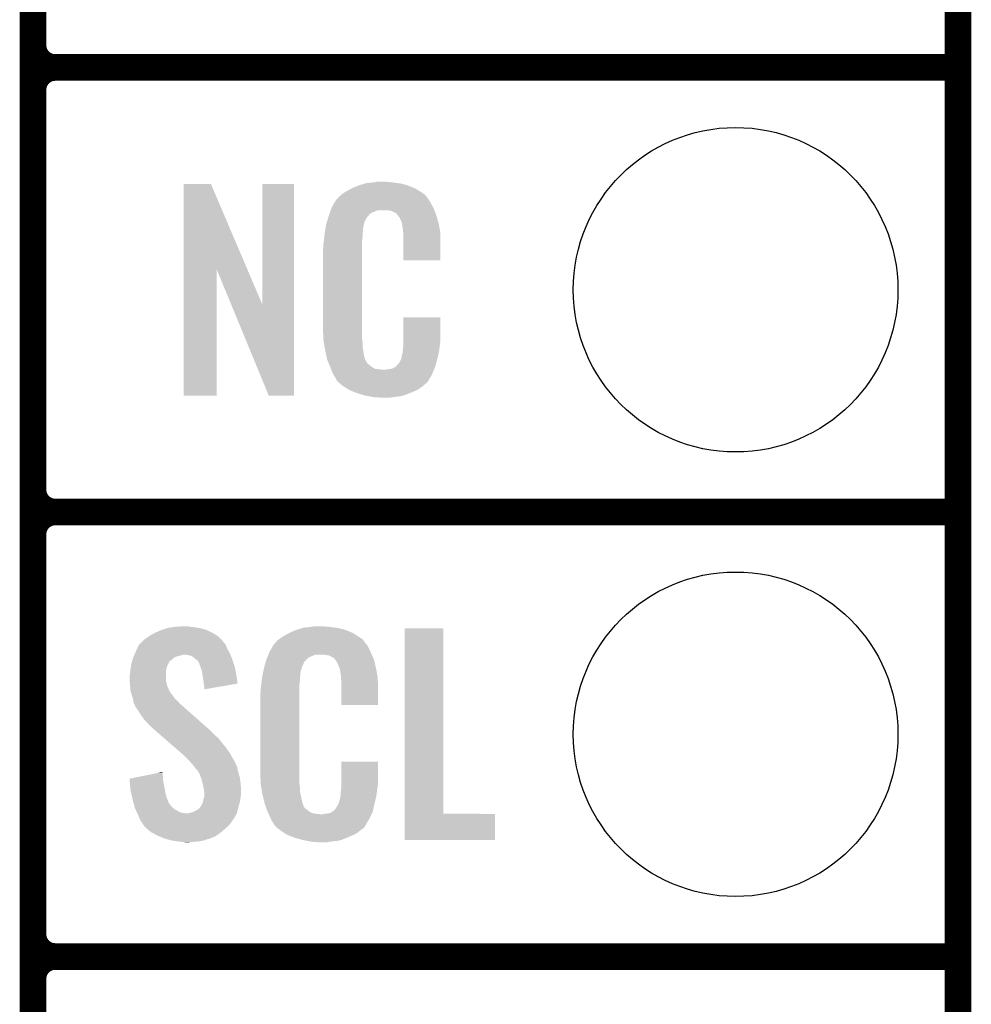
# Model space of a CAD drawing. Extents: x -1.4 to 24.2, y -3.9 to 53.4.
# Tile 13 of 33: x 18.8 to 24.2, y 6.1 to 11.7. Entities that reach past the tile are written whole.
import ezdxf

# ---------------------------------------------------------------- set-up
doc = ezdxf.new("R2010")
doc.units = 0
doc.layers.get('0').update_dxf_attribs({"linetype": 'CONTINUOUS'})
for name, color, linetype in [('BLDC_FOC_CLICK_V100_GKO', 9, 'CONTINUOUS'), ('BLDC_FOC_CLICK_V100_GTO', 11, 'CONTINUOUS'), ('BLDC_FOC_CLICK_V100_GTS', 8, 'CONTINUOUS')]:
    doc.layers.add(name, color=color, linetype=linetype)

# ---------------------------------------------------------------- blocks, each defined once
blk = doc.blocks.new('ROUND_70')
blk.add_circle((0, 0), 0.9271)

msp = doc.modelspace()

# ---------------------------------------------------------------- linework, layer by layer
at = {"layer": 'BLDC_FOC_CLICK_V100_GKO', "const_width": 0.1524}
msp.add_lwpolyline([(24.13, -1.27), (24.13, 51.054)], dxfattribs=at)
at = {"layer": 'BLDC_FOC_CLICK_V100_GTO', "const_width": 0.1524}
for points in [[(18.8468, -0.5588), (18.8468, 18.3388)], [(18.8468, 11.557), (18.8468, 13.843)], [(18.9738, 11.43), (24.13, 11.43)], [(18.9738, 11.43), (24.13, 11.43)], [(18.8468, 9.017), (18.8468, 11.303)], [(18.9738, 8.89), (24.13, 8.89)], [(18.9738, 8.89), (24.13, 8.89)], [(18.8468, 6.477), (18.8468, 8.763)], [(18.9738, 6.35), (24.13, 6.35)], [(18.9738, 6.35), (24.13, 6.35)], [(18.8468, 3.937), (18.8468, 6.223)]]:
    msp.add_lwpolyline(points, dxfattribs=at)
for points in [[(18.8468, 11.557, 0.4142136), (18.9738, 11.43)], [(18.9738, 11.43, 0.4142136), (18.8468, 11.303)], [(18.9738, 11.43, 0.4142136), (18.8468, 11.303)], [(18.8468, 9.017, 0.4142136), (18.9738, 8.89)], [(18.9738, 8.89, 0.4142136), (18.8468, 8.763)], [(18.9738, 8.89, 0.4142136), (18.8468, 8.763)], [(18.8468, 6.477, 0.4142136), (18.9738, 6.35)], [(18.9738, 6.35, 0.4142136), (18.8468, 6.223)], [(18.9738, 6.35, 0.4142136), (18.8468, 6.223)]]:
    msp.add_lwpolyline(points, format="xyb", dxfattribs=at)
at = {"layer": 'BLDC_FOC_CLICK_V100_GTO'}
for points in [[(19.707874, 10.276708), (19.707884, 10.764502), (20.070876, 10.276708), (19.862804, 10.764502)], [(19.707884, 10.764502), (19.707886, 10.76452), (19.862804, 10.764502), (19.707886, 10.76452)], [(20.15744, 10.073768), (20.157464, 10.764494), (20.337764, 10.073768), (20.33778, 10.764494)], [(20.157464, 10.764494), (20.157466, 10.76452), (20.33778, 10.764494), (20.157466, 10.76452)], [(20.67814, 10.7442), (20.703538, 10.75436), (21.016324, 10.7442), (20.991652, 10.75436)], [(20.703538, 10.75436), (20.711158, 10.7569), (20.991652, 10.75436), (20.985482, 10.7569)], [(20.711158, 10.7569), (20.7264, 10.76198), (20.985482, 10.7569), (20.966432, 10.76198)], [(20.7264, 10.76198), (20.743334, 10.76706), (20.966432, 10.76198), (20.947382, 10.76706)], [(20.743334, 10.76706), (20.751802, 10.7696), (20.947382, 10.76706), (20.927062, 10.7696)], [(20.751802, 10.7696), (20.78228, 10.77214), (20.927062, 10.7696), (20.90674, 10.77214)], [(20.78228, 10.77214), (20.79752, 10.77468), (20.90674, 10.77214), (20.891502, 10.77468)], [(20.79752, 10.77468), (20.812762, 10.77722), (20.876262, 10.77468), (20.863562, 10.77722)], [(20.590248, 10.685776), (20.59432, 10.690862), (21.099782, 10.685776), (21.095424, 10.690862)], [(20.59432, 10.690862), (20.608834, 10.70356), (21.095424, 10.690862), (21.084542, 10.70356)], [(20.608834, 10.70356), (20.614642, 10.70864), (21.084542, 10.70356), (21.077432, 10.70864)], [(20.614642, 10.70864), (20.626618, 10.716262), (21.077432, 10.70864), (21.06676, 10.716262)], [(20.626618, 10.716262), (20.642582, 10.72642), (21.06676, 10.716262), (21.04983, 10.72642)], [(20.642582, 10.72642), (20.66798, 10.73912), (21.04983, 10.72642), (21.02866, 10.73912)], [(20.66798, 10.73912), (20.67814, 10.7442), (21.02866, 10.73912), (21.016324, 10.7442)], [(20.55368, 10.632442), (20.562644, 10.64768), (21.130952, 10.632442), (21.12264, 10.64768)], [(20.562644, 10.64768), (20.576094, 10.67054), (21.12264, 10.64768), (21.109942, 10.67054)], [(20.576094, 10.67054), (20.579086, 10.675622), (21.109942, 10.67054), (21.106132, 10.675622)], [(20.579086, 10.675622), (20.584158, 10.678164), (21.106132, 10.675622), (21.104228, 10.678164)], [(20.584158, 10.678164), (20.58619, 10.680704), (21.104228, 10.678164), (21.102322, 10.680704)], [(20.58619, 10.680704), (20.590248, 10.685776), (21.102322, 10.680704), (21.099782, 10.685776)], [(20.533492, 10.574018), (20.5359, 10.58164), (20.754338, 10.574018), (20.761954, 10.58164)], [(20.5359, 10.58164), (20.53679, 10.584184), (20.761954, 10.58164), (20.764498, 10.584184)], [(20.53679, 10.584184), (20.538564, 10.589256), (20.764498, 10.584184), (20.767038, 10.589256)], [(20.538564, 10.589256), (20.542122, 10.599418), (20.767038, 10.589256), (20.779744, 10.599418)], [(20.542122, 10.599418), (20.547454, 10.614658), (20.779744, 10.599418), (20.817836, 10.614658)], [(20.547454, 10.614658), (20.547456, 10.61466), (20.817836, 10.614658), (20.866098, 10.61466)], [(20.547456, 10.61466), (20.549232, 10.619738), (21.139694, 10.61466), (21.13788, 10.619738)], [(20.549232, 10.619738), (20.55368, 10.632442), (21.13788, 10.619738), (21.130952, 10.632442)], [(20.88388, 10.61212), (20.866098, 10.61466), (21.140602, 10.61212), (21.139694, 10.61466)], [(20.896578, 10.60958), (20.88388, 10.61212), (21.141508, 10.60958), (21.140602, 10.61212)], [(20.921974, 10.596878), (20.896578, 10.60958), (21.146044, 10.596878), (21.141508, 10.60958)], [(20.924518, 10.591804), (20.921974, 10.596878), (21.147856, 10.591804), (21.146044, 10.596878)], [(20.931052, 10.58418), (20.924518, 10.591804), (21.150578, 10.58418), (21.147856, 10.591804)], [(20.939758, 10.574018), (20.931052, 10.58418), (21.153568, 10.574018), (21.150578, 10.58418)], [(20.518252, 10.518138), (20.519054, 10.523218), (20.73402, 10.518138), (20.73402, 10.523218)], [(20.519054, 10.523218), (20.52066, 10.533382), (20.73402, 10.523218), (20.73679, 10.533382)], [(20.52066, 10.533382), (20.526272, 10.551158), (20.73679, 10.533382), (20.741638, 10.551158)], [(20.526272, 10.551158), (20.533492, 10.574018), (20.741638, 10.551158), (20.754338, 10.574018)], [(20.94992, 10.55116), (20.939758, 10.574018), (21.160292, 10.55116), (21.153568, 10.574018)], [(20.953984, 10.541002), (20.94992, 10.55116), (21.16328, 10.541002), (21.160292, 10.55116)], [(20.954998, 10.538464), (20.953984, 10.541002), (21.163764, 10.538464), (21.16328, 10.541002)], [(20.955, 10.530842), (20.954998, 10.538464), (21.165216, 10.530842), (21.163764, 10.538464)], [(20.95754, 10.518138), (20.955, 10.530842), (21.167636, 10.518138), (21.165216, 10.530842)], [(20.5105, 10.46226), (20.512756, 10.482578), (20.72894, 10.46226), (20.72894, 10.482578)], [(20.512756, 10.482578), (20.51304, 10.48512), (20.72894, 10.482578), (20.729448, 10.48512)], [(20.51304, 10.48512), (20.514642, 10.495278), (20.729448, 10.48512), (20.73148, 10.495278)], [(20.514642, 10.495278), (20.516648, 10.507978), (20.73148, 10.495278), (20.73148, 10.507978)], [(20.516648, 10.507978), (20.518252, 10.518138), (20.73148, 10.507978), (20.73402, 10.518138)], [(20.96008, 10.50036), (20.95754, 10.518138), (21.171022, 10.50036), (21.167636, 10.518138)], [(20.961058, 10.487658), (20.96008, 10.50036), (21.17344, 10.487658), (21.171022, 10.50036)], [(20.96262, 10.46734), (20.961058, 10.487658), (21.173436, 10.46734), (21.17344, 10.487658)], [(20.96262, 10.327666), (20.96262, 10.46734), (21.173414, 10.327666), (21.173436, 10.46734)], [(20.50542, 10.42162), (20.50796, 10.4394), (20.7264, 10.42162), (20.7264, 10.4394)], [(20.50542, 10.403842), (20.50542, 10.42162), (20.7264, 10.403842), (20.7264, 10.42162)], [(20.50796, 10.4394), (20.508242, 10.441938), (20.7264, 10.4394), (20.7264, 10.441938)], [(20.508242, 10.441938), (20.5105, 10.46226), (20.7264, 10.441938), (20.72894, 10.46226)], [(20.50288, 10.391142), (20.50542, 10.403842), (20.7264, 10.391142), (20.7264, 10.403842)], [(20.50288, 9.94156), (20.50288, 10.391142), (20.7264, 9.94156), (20.7264, 10.391142)], [(21.173414, 10.32764), (20.96262, 10.327666), (21.173414, 10.32764), (21.173414, 10.327666)], [(19.70786, 9.555506), (19.707874, 10.276708), (19.895794, 9.555506), (19.89582, 10.276708)], [(19.979442, 10.073768), (19.89582, 10.276708), (20.15744, 10.073768), (20.070876, 10.276708)], [(20.192996, 9.555498), (19.979442, 10.073768), (20.337754, 9.555498), (20.337764, 10.073768)], [(20.962622, 9.86282), (20.962644, 10.002494), (21.17344, 9.86282), (21.17344, 10.002494)], [(20.962644, 10.002494), (20.962646, 10.00252), (21.17344, 10.002494), (20.962646, 10.00252)], [(20.505232, 9.87806), (20.50288, 9.94156), (20.7264, 9.87806), (20.7264, 9.94156)], [(20.50542, 9.872982), (20.505232, 9.87806), (20.727126, 9.872982), (20.7264, 9.87806)], [(20.50763, 9.860278), (20.50542, 9.872982), (20.72894, 9.860278), (20.727126, 9.872982)], [(20.511606, 9.837418), (20.50763, 9.860278), (20.72894, 9.837418), (20.72894, 9.860278)], [(20.961984, 9.84504), (20.96262, 9.850122), (21.1709, 9.84504), (21.171626, 9.850122)], [(20.96262, 9.850122), (20.962622, 9.86282), (21.171626, 9.850122), (21.17344, 9.86282)], [(20.51558, 9.81456), (20.511606, 9.837418), (20.73255, 9.81456), (20.72894, 9.837418)], [(20.520662, 9.78916), (20.51558, 9.81456), (20.73656, 9.78916), (20.73255, 9.81456)], [(20.955, 9.789162), (20.955002, 9.791704), (21.161636, 9.789162), (21.162234, 9.791704)], [(20.955002, 9.791704), (20.95754, 9.796784), (21.162234, 9.791704), (21.163428, 9.796784)], [(20.95754, 9.804402), (20.958048, 9.806942), (21.165222, 9.804402), (21.16582, 9.806942)], [(20.95754, 9.796784), (20.95754, 9.804402), (21.163428, 9.796784), (21.165222, 9.804402)], [(20.958048, 9.806942), (20.96008, 9.817102), (21.16582, 9.806942), (21.167174, 9.817102)], [(20.96008, 9.8298), (20.961984, 9.84504), (21.168866, 9.8298), (21.1709, 9.84504)], [(20.96008, 9.817102), (20.96008, 9.8298), (21.167174, 9.817102), (21.168866, 9.8298)], [(20.525234, 9.766298), (20.520662, 9.78916), (20.74164, 9.766298), (20.73656, 9.78916)], [(20.52574, 9.763762), (20.525234, 9.766298), (20.74291, 9.763762), (20.74164, 9.766298)], [(20.533062, 9.745984), (20.52574, 9.763762), (20.751802, 9.745984), (20.74291, 9.763762)], [(20.53411, 9.743436), (20.533062, 9.745984), (20.754342, 9.743436), (20.751802, 9.745984)], [(20.536198, 9.738364), (20.53411, 9.743436), (20.756884, 9.738364), (20.754342, 9.743436)], [(20.538292, 9.733278), (20.536198, 9.738364), (20.764502, 9.733278), (20.756884, 9.738364)], [(20.54143, 9.72566), (20.538292, 9.733278), (20.77212, 9.72566), (20.764502, 9.733278)], [(20.927062, 9.730736), (20.937222, 9.740902), (21.146486, 9.730736), (21.14931, 9.740902)], [(20.937222, 9.740902), (20.94992, 9.76376), (21.14931, 9.740902), (21.15566, 9.76376)], [(20.94992, 9.76376), (20.949922, 9.763762), (21.15566, 9.76376), (21.15566, 9.763762)], [(20.949922, 9.763762), (20.955, 9.789162), (21.15566, 9.763762), (21.161636, 9.789162)], [(20.54352, 9.72058), (20.54143, 9.72566), (20.779742, 9.72058), (20.77212, 9.72566)], [(20.545474, 9.7155), (20.54352, 9.72058), (20.787362, 9.7155), (20.779742, 9.72058)], [(20.548406, 9.70788), (20.545474, 9.7155), (20.802604, 9.70788), (20.787362, 9.7155)], [(20.55036, 9.7028), (20.548406, 9.70788), (20.848322, 9.7028), (20.802604, 9.70788)], [(20.55622, 9.68756), (20.55036, 9.7028), (21.130408, 9.68756), (21.136684, 9.7028)], [(20.563278, 9.67486), (20.55622, 9.68756), (21.12518, 9.67486), (21.130408, 9.68756)], [(20.848322, 9.7028), (20.858482, 9.702802), (21.136684, 9.7028), (21.136686, 9.702802)], [(20.858482, 9.702802), (20.866104, 9.70534), (21.136686, 9.702802), (21.13773, 9.70534)], [(20.876262, 9.70534), (20.901662, 9.71042), (21.13773, 9.70534), (21.139822, 9.71042)], [(20.901662, 9.71042), (20.914356, 9.718038), (21.139822, 9.71042), (21.14296, 9.718038)], [(20.914356, 9.718038), (20.91436, 9.71804), (21.14296, 9.718038), (21.14296, 9.71804)], [(20.91436, 9.71804), (20.924522, 9.725666), (21.14296, 9.71804), (21.145078, 9.725666)], [(20.924522, 9.725666), (20.927062, 9.730736), (21.145078, 9.725666), (21.146486, 9.730736)], [(20.568922, 9.664698), (20.563278, 9.67486), (21.119082, 9.664698), (21.12518, 9.67486)], [(20.579076, 9.649466), (20.568922, 9.664698), (21.109942, 9.649466), (21.119082, 9.664698)], [(20.57908, 9.644382), (20.579076, 9.649466), (21.106892, 9.644382), (21.109942, 9.649466)], [(20.586702, 9.63676), (20.57908, 9.644382), (21.10232, 9.63676), (21.106892, 9.644382)], [(20.591778, 9.631682), (20.586702, 9.63676), (21.099776, 9.631682), (21.10232, 9.63676)], [(20.59686, 9.626598), (20.591778, 9.631682), (21.093424, 9.626598), (21.099776, 9.631682)], [(20.602786, 9.62152), (20.59686, 9.626598), (21.08708, 9.62152), (21.093424, 9.626598)], [(20.614638, 9.61136), (20.602786, 9.62152), (21.075228, 9.61136), (21.08708, 9.62152)], [(20.622768, 9.60628), (20.614638, 9.61136), (21.069302, 9.60628), (21.075228, 9.61136)], [(20.65122, 9.5885), (20.622768, 9.60628), (21.043904, 9.5885), (21.069302, 9.60628)], [(20.65528, 9.585962), (20.65122, 9.5885), (21.03798, 9.585962), (21.043904, 9.5885)], [(20.687936, 9.57326), (20.65528, 9.585962), (21.00834, 9.57326), (21.03798, 9.585962)], [(20.701, 9.568178), (20.687936, 9.57326), (20.99527, 9.568178), (21.00834, 9.57326)], [(20.744178, 9.55548), (20.701, 9.568178), (20.962618, 9.55548), (20.99527, 9.568178)], [(19.895794, 9.55548), (19.70786, 9.555506), (19.895794, 9.55548), (19.895794, 9.555506)], [(20.337754, 9.55548), (20.192996, 9.555498), (20.337754, 9.55548), (20.337754, 9.555498)], [(20.771274, 9.5504), (20.744178, 9.55548), (20.939758, 9.5504), (20.962618, 9.55548)], [(20.78482, 9.54786), (20.771274, 9.5504), (20.91182, 9.54786), (20.939758, 9.5504)], [(20.800058, 9.54532), (20.78482, 9.54786), (20.896578, 9.54532), (20.91182, 9.54786)], [(20.827998, 9.54278), (20.817838, 9.54532), (20.881338, 9.54278), (20.896578, 9.54532)], [(19.542758, 8.19912), (19.575782, 8.21436), (19.87296, 8.19912), (19.840304, 8.21436)], [(19.575782, 8.21436), (19.5834, 8.2169), (19.840304, 8.21436), (19.83486, 8.2169)], [(19.5834, 8.2169), (19.61388, 8.22706), (19.83486, 8.2169), (19.799302, 8.22706)], [(19.61388, 8.22706), (19.646054, 8.23214), (19.799302, 8.22706), (19.76374, 8.23214)], [(19.646054, 8.23214), (19.662142, 8.23468), (19.76374, 8.23214), (19.738342, 8.23468)], [(19.662142, 8.23468), (19.71294, 8.23722), (19.738342, 8.23468), (19.728182, 8.23722)], [(20.32254, 8.2042), (20.3454, 8.21436), (20.66072, 8.2042), (20.636046, 8.21436)], [(20.3454, 8.21436), (20.353014, 8.216898), (20.636046, 8.21436), (20.629882, 8.216898)], [(20.353014, 8.216898), (20.36826, 8.22198), (20.629882, 8.216898), (20.609558, 8.22198)], [(20.36826, 8.22198), (20.385194, 8.22706), (20.609558, 8.22198), (20.58924, 8.22706)], [(20.385194, 8.22706), (20.393662, 8.2296), (20.58924, 8.22706), (20.56892, 8.2296)], [(20.393662, 8.2296), (20.42414, 8.23214), (20.56892, 8.2296), (20.5486, 8.23214)], [(20.42414, 8.23214), (20.43938, 8.23468), (20.5486, 8.23214), (20.533362, 8.23468)], [(20.43938, 8.23468), (20.454622, 8.23722), (20.518122, 8.23468), (20.507962, 8.23722)], [(20.970242, 7.16534), (20.970264, 8.224494), (21.191246, 7.16534), (21.19122, 8.224494)], [(20.970264, 8.224494), (20.970266, 8.22452), (21.19122, 8.224494), (20.970266, 8.22452)], [(19.469098, 8.148316), (19.484342, 8.163562), (19.933922, 8.148316), (19.919948, 8.163562)], [(19.484342, 8.163562), (19.49704, 8.171178), (19.919948, 8.163562), (19.912968, 8.171178)], [(19.49704, 8.171178), (19.507704, 8.178798), (19.912968, 8.171178), (19.905982, 8.178798)], [(19.507704, 8.178798), (19.51482, 8.183882), (19.905982, 8.178798), (19.897722, 8.183882)], [(19.51482, 8.183882), (19.542758, 8.19912), (19.897722, 8.183882), (19.87296, 8.19912)], [(20.236184, 8.150862), (20.252506, 8.163558), (20.73801, 8.150862), (20.728942, 8.163558)], [(20.252506, 8.163558), (20.25904, 8.16864), (20.728942, 8.163558), (20.720812, 8.16864)], [(20.25904, 8.16864), (20.271014, 8.17626), (20.720812, 8.16864), (20.70862, 8.17626)], [(20.271014, 8.17626), (20.286982, 8.18642), (20.70862, 8.17626), (20.692816, 8.18642)], [(20.286982, 8.18642), (20.312376, 8.199118), (20.692816, 8.18642), (20.67306, 8.199118)], [(20.312376, 8.199118), (20.32254, 8.2042), (20.67306, 8.199118), (20.66072, 8.2042)], [(19.43354, 8.09244), (19.443022, 8.112758), (19.965326, 8.09244), (19.95424, 8.112758)], [(19.443022, 8.112758), (19.451322, 8.130536), (19.95424, 8.112758), (19.947574, 8.130536)], [(19.451322, 8.130536), (19.45386, 8.133076), (19.947574, 8.130536), (19.94662, 8.133076)], [(19.45386, 8.133076), (19.464026, 8.143244), (19.94662, 8.133076), (19.936462, 8.143244)], [(19.464026, 8.143244), (19.469098, 8.148316), (19.936462, 8.143244), (19.933922, 8.148316)], [(20.19808, 8.092442), (20.207044, 8.10768), (20.773968, 8.092442), (20.76704, 8.10768)], [(20.207044, 8.10768), (20.220494, 8.130538), (20.76704, 8.10768), (20.754342, 8.130538)], [(20.220494, 8.130538), (20.223486, 8.135622), (20.754342, 8.130538), (20.749262, 8.135622)], [(20.223486, 8.135622), (20.228558, 8.138166), (20.749262, 8.135622), (20.74672, 8.138166)], [(20.228558, 8.138166), (20.230082, 8.140704), (20.74672, 8.138166), (20.744182, 8.140704)], [(20.230082, 8.140704), (20.23313, 8.145778), (20.744182, 8.140704), (20.74164, 8.145778)], [(20.23313, 8.145778), (20.236184, 8.150862), (20.74164, 8.145778), (20.73801, 8.150862)], [(19.413944, 8.041638), (19.416846, 8.051798), (19.634196, 8.041638), (19.644358, 8.051798)], [(19.416846, 8.051798), (19.4183, 8.056882), (19.644358, 8.051798), (19.651982, 8.056882)], [(19.4183, 8.056882), (19.420474, 8.061958), (19.651982, 8.056882), (19.659596, 8.061958)], [(19.420474, 8.061958), (19.423742, 8.06958), (19.659596, 8.061958), (19.685, 8.06958)], [(19.423742, 8.06958), (19.42483, 8.07212), (19.685, 8.06958), (19.697698, 8.07212)], [(19.42483, 8.07212), (19.425918, 8.074658), (19.697698, 8.07212), (19.705318, 8.074658)], [(19.425918, 8.07466), (19.430274, 8.084822), (19.973836, 8.07466), (19.96948, 8.084822)], [(19.425918, 8.074658), (19.425918, 8.07466), (19.705318, 8.074658), (19.712938, 8.07466)], [(19.430274, 8.084822), (19.43354, 8.09244), (19.96948, 8.084822), (19.965326, 8.09244)], [(19.733258, 8.07212), (19.712938, 8.07466), (19.974924, 8.07212), (19.973836, 8.07466)], [(19.75358, 8.067042), (19.733258, 8.07212), (19.9771, 8.067042), (19.974924, 8.07212)], [(19.775806, 8.04926), (19.75358, 8.067042), (19.98472, 8.04926), (19.9771, 8.067042)], [(19.77898, 8.04672), (19.775806, 8.04926), (19.985568, 8.04672), (19.98472, 8.04926)], [(19.789136, 8.039096), (19.77898, 8.04672), (19.988108, 8.039096), (19.985568, 8.04672)], [(20.177762, 8.041642), (20.18487, 8.059416), (20.403824, 8.041642), (20.421604, 8.059416)], [(20.18487, 8.059416), (20.190966, 8.074658), (20.421604, 8.059416), (20.459696, 8.074658)], [(20.190966, 8.07466), (20.192998, 8.07974), (20.781918, 8.07466), (20.77974, 8.07974)], [(20.190966, 8.074658), (20.190966, 8.07466), (20.459696, 8.074658), (20.510498, 8.07466)], [(20.192998, 8.07974), (20.19808, 8.092442), (20.77974, 8.07974), (20.773968, 8.092442)], [(20.540982, 8.06958), (20.510498, 8.07466), (20.784096, 8.06958), (20.781918, 8.07466)], [(20.548598, 8.064502), (20.540982, 8.06958), (20.786272, 8.064502), (20.784096, 8.06958)], [(20.563836, 8.056882), (20.548598, 8.064502), (20.789536, 8.056882), (20.786272, 8.064502)], [(20.568918, 8.051802), (20.563836, 8.056882), (20.791714, 8.051802), (20.789536, 8.056882)], [(20.574364, 8.044178), (20.568918, 8.051802), (20.79498, 8.044178), (20.791714, 8.051802)], [(19.40306, 7.9883), (19.404232, 7.99592), (19.60753, 7.9883), (19.6088, 7.99592)], [(19.404232, 7.99592), (19.406576, 8.011158), (19.6088, 7.99592), (19.61388, 8.011158)], [(19.406576, 8.011158), (19.40814, 8.021322), (19.61388, 8.011158), (19.618962, 8.021322)], [(19.40814, 8.021322), (19.41104, 8.031478), (19.618962, 8.021322), (19.62404, 8.031478)], [(19.41104, 8.031478), (19.413218, 8.039096), (19.62404, 8.031478), (19.629124, 8.039096)], [(19.413218, 8.039096), (19.413944, 8.041638), (19.629124, 8.039096), (19.634196, 8.041638)], [(19.796758, 8.023864), (19.789136, 8.039096), (19.993186, 8.023864), (19.988108, 8.039096)], [(19.79676, 8.021324), (19.796758, 8.023864), (19.994032, 8.021324), (19.993186, 8.023864)], [(19.800572, 8.011158), (19.79676, 8.021324), (19.99742, 8.011158), (19.994032, 8.021324)], [(19.80438, 8.001), (19.800572, 8.011158), (19.99956, 8.001), (19.99742, 8.011158)], [(19.811998, 7.978142), (19.80438, 8.001), (20.004372, 7.978142), (19.99956, 8.001)], [(20.16292, 7.983216), (20.16506, 7.99338), (20.37588, 7.983216), (20.379574, 7.99338)], [(20.16506, 7.99338), (20.169738, 8.01116), (20.379574, 7.99338), (20.38604, 8.01116)], [(20.169738, 8.01116), (20.175754, 8.034016), (20.38604, 8.01116), (20.396198, 8.034016)], [(20.175754, 8.034016), (20.177762, 8.041642), (20.396198, 8.034016), (20.403824, 8.041642)], [(20.581618, 8.034022), (20.574364, 8.044178), (20.79737, 8.034022), (20.79498, 8.044178)], [(20.59178, 8.01116), (20.581618, 8.034022), (20.80275, 8.01116), (20.79737, 8.034022)], [(20.595844, 8.001), (20.59178, 8.01116), (20.80514, 8.001), (20.80275, 8.01116)], [(20.59686, 7.99846), (20.595844, 8.001), (20.805624, 7.99846), (20.80514, 8.001)], [(20.599398, 7.993384), (20.59686, 7.99846), (20.806592, 7.993384), (20.805624, 7.99846)], [(20.5994, 7.990842), (20.599398, 7.993384), (20.807076, 7.990842), (20.806592, 7.993384)], [(20.60194, 7.978138), (20.5994, 7.990842), (20.809496, 7.978138), (20.807076, 7.990842)], [(19.39798, 7.952742), (19.40052, 7.962902), (19.60626, 7.952742), (19.60626, 7.962902)], [(19.39798, 7.940038), (19.39798, 7.952742), (19.60626, 7.940038), (19.60626, 7.952742)], [(19.39907, 7.924798), (19.39798, 7.940038), (19.60626, 7.924798), (19.60626, 7.940038)], [(19.40052, 7.962902), (19.402296, 7.980678), (19.60626, 7.962902), (19.60626, 7.980678)], [(19.402296, 7.980678), (19.40306, 7.9883), (19.60626, 7.980678), (19.60753, 7.9883)], [(19.814406, 7.9629), (19.811998, 7.978142), (20.00758, 7.9629), (20.004372, 7.978142)], [(19.81962, 7.92988), (19.814406, 7.9629), (20.012282, 7.92988), (20.00758, 7.9629)], [(20.15236, 7.92226), (20.154616, 7.942578), (20.3708, 7.92226), (20.3708, 7.942578)], [(20.154616, 7.942578), (20.1549, 7.945118), (20.3708, 7.942578), (20.371308, 7.945118)], [(20.1549, 7.945118), (20.157038, 7.955278), (20.371308, 7.945118), (20.37334, 7.955278)], [(20.157038, 7.955278), (20.159712, 7.967978), (20.37334, 7.955278), (20.37334, 7.967978)], [(20.159712, 7.967978), (20.16185, 7.978138), (20.37334, 7.967978), (20.37588, 7.978138)], [(20.16185, 7.978138), (20.16292, 7.983216), (20.37588, 7.978138), (20.37588, 7.983216)], [(20.60448, 7.96036), (20.60194, 7.978138), (20.812882, 7.96036), (20.809496, 7.978138)], [(20.605458, 7.947658), (20.60448, 7.96036), (20.8153, 7.947658), (20.812882, 7.96036)], [(20.60702, 7.92734), (20.605458, 7.947658), (20.816184, 7.92734), (20.8153, 7.947658)], [(19.40052, 7.90448), (19.39907, 7.924798), (19.61134, 7.90448), (19.60626, 7.924798)], [(19.401302, 7.894318), (19.40052, 7.90448), (19.61388, 7.894318), (19.61134, 7.90448)], [(19.40306, 7.871462), (19.401302, 7.894318), (19.624434, 7.871462), (19.61388, 7.894318)], [(19.82216, 7.90956), (19.81962, 7.92988), (20.015176, 7.90956), (20.012282, 7.92988)], [(19.822162, 7.909556), (19.82216, 7.90956), (20.015176, 7.909556), (20.015176, 7.90956)], [(19.8247, 7.89178), (19.822162, 7.909556), (19.912528, 7.89178), (20.015176, 7.909556)], [(19.8247, 7.87657), (19.8247, 7.89178), (19.8247, 7.87657), (19.912528, 7.89178)], [(20.14728, 7.88162), (20.14982, 7.8994), (20.36826, 7.88162), (20.36826, 7.8994)], [(20.14728, 7.863842), (20.14728, 7.88162), (20.36826, 7.863842), (20.36826, 7.88162)], [(20.14982, 7.8994), (20.150102, 7.901938), (20.36826, 7.8994), (20.36826, 7.901938)], [(20.150102, 7.901938), (20.15236, 7.92226), (20.36826, 7.901938), (20.3708, 7.92226)], [(20.60702, 7.88924), (20.60702, 7.92734), (20.81784, 7.88924), (20.816184, 7.92734)], [(20.60702, 7.787666), (20.60702, 7.88924), (20.817814, 7.787666), (20.81784, 7.88924)], [(19.405832, 7.861304), (19.40306, 7.871462), (19.629122, 7.861304), (19.624434, 7.871462)], [(19.406526, 7.858756), (19.405832, 7.861304), (19.631662, 7.858756), (19.629122, 7.861304)], [(19.40791, 7.853684), (19.406526, 7.858756), (19.634202, 7.853684), (19.631662, 7.858756)], [(19.409298, 7.848598), (19.40791, 7.853684), (19.63928, 7.848598), (19.634202, 7.853684)], [(19.410682, 7.84352), (19.409298, 7.848598), (19.64309, 7.84352), (19.63928, 7.848598)], [(19.412376, 7.83844), (19.410682, 7.84352), (19.6469, 7.83844), (19.64309, 7.84352)], [(19.417454, 7.823198), (19.412376, 7.83844), (19.657062, 7.823198), (19.6469, 7.83844)], [(19.418298, 7.820662), (19.417454, 7.823198), (19.660234, 7.820662), (19.657062, 7.823198)], [(19.419252, 7.81304), (19.418298, 7.820662), (19.669762, 7.81304), (19.660234, 7.820662)], [(20.14474, 7.851142), (20.14728, 7.863842), (20.36826, 7.851142), (20.36826, 7.863842)], [(20.14474, 7.40156), (20.14474, 7.851142), (20.36826, 7.40156), (20.36826, 7.851142)], [(19.42084, 7.800338), (19.419252, 7.81304), (19.680648, 7.800338), (19.669762, 7.81304)], [(19.42389, 7.795258), (19.42084, 7.800338), (19.685, 7.795258), (19.680648, 7.800338)], [(19.42846, 7.787642), (19.42389, 7.795258), (19.693888, 7.787642), (19.685, 7.795258)], [(19.430366, 7.78002), (19.42846, 7.787642), (19.70278, 7.78002), (19.693888, 7.787642)], [(19.430998, 7.777486), (19.430366, 7.78002), (19.70565, 7.777486), (19.70278, 7.78002)], [(19.433538, 7.774942), (19.430998, 7.777486), (19.70853, 7.774942), (19.70565, 7.777486)], [(19.46402, 7.72922), (19.433538, 7.774942), (19.76029, 7.72922), (19.70853, 7.774942)], [(20.817814, 7.78764), (20.60702, 7.787666), (20.817814, 7.78764), (20.817814, 7.787666)], [(19.4818, 7.70382), (19.46402, 7.72922), (19.789046, 7.70382), (19.76029, 7.72922)], [(19.499582, 7.68604), (19.4818, 7.70382), (19.809174, 7.68604), (19.789046, 7.70382)], [(19.514818, 7.66826), (19.499582, 7.68604), (19.829302, 7.66826), (19.809174, 7.68604)], [(19.527518, 7.658102), (19.514818, 7.66826), (19.840802, 7.658102), (19.829302, 7.66826)], [(19.54022, 7.6454), (19.527518, 7.658102), (19.85518, 7.6454), (19.840802, 7.658102)], [(19.54022, 7.645398), (19.54022, 7.6454), (19.855182, 7.645398), (19.85518, 7.6454)], [(19.572458, 7.61746), (19.54022, 7.645398), (19.88312, 7.61746), (19.855182, 7.645398)], [(19.592976, 7.599678), (19.572458, 7.61746), (19.903442, 7.599678), (19.88312, 7.61746)], [(19.622282, 7.57428), (19.592976, 7.599678), (19.92376, 7.57428), (19.903442, 7.599678)], [(19.65452, 7.54634), (19.622282, 7.57428), (19.94662, 7.54634), (19.92376, 7.57428)], [(19.68676, 7.5184), (19.65452, 7.54634), (19.966942, 7.5184), (19.94662, 7.54634)], [(19.69262, 7.51332), (19.68676, 7.5184), (19.969906, 7.51332), (19.966942, 7.5184)], [(19.71548, 7.493), (19.69262, 7.51332), (19.981758, 7.493), (19.969906, 7.51332)], [(19.720562, 7.48792), (19.71548, 7.493), (19.98472, 7.48792), (19.981758, 7.493)], [(19.725644, 7.482838), (19.720562, 7.48792), (19.987262, 7.482838), (19.98472, 7.48792)], [(19.733264, 7.475218), (19.725644, 7.482838), (19.99234, 7.475218), (19.987262, 7.482838)], [(19.735802, 7.47268), (19.733264, 7.475218), (19.99361, 7.47268), (19.99234, 7.475218)], [(19.75358, 7.45236), (19.735802, 7.47268), (20.00377, 7.45236), (19.99361, 7.47268)], [(19.76628, 7.43712), (19.75358, 7.45236), (20.01139, 7.43712), (20.00377, 7.45236)], [(19.767976, 7.434578), (19.76628, 7.43712), (20.01266, 7.434578), (20.01139, 7.43712)], [(19.776438, 7.421882), (19.767976, 7.434578), (20.01497, 7.421882), (20.01266, 7.434578)], [(20.607024, 7.338058), (20.607044, 7.462494), (20.81784, 7.338058), (20.81784, 7.462494)], [(20.607044, 7.462494), (20.607046, 7.46252), (20.81784, 7.462494), (20.607046, 7.46252)], [(19.398004, 7.366004), (19.485756, 7.383778), (19.58848, 7.366004), (19.58848, 7.383778)], [(19.485756, 7.383778), (19.560996, 7.399018), (19.58848, 7.383778), (19.58594, 7.399018)], [(19.560996, 7.399018), (19.58594, 7.40407), (19.58594, 7.399018), (19.58594, 7.40407)], [(19.786596, 7.414258), (19.776438, 7.421882), (20.016356, 7.414258), (20.01497, 7.421882)], [(19.78914, 7.406644), (19.786596, 7.414258), (20.01774, 7.406644), (20.016356, 7.414258)], [(19.789146, 7.406638), (19.78914, 7.406644), (20.01774, 7.406638), (20.01774, 7.406644)], [(19.791678, 7.404096), (19.789146, 7.406638), (20.018524, 7.404096), (20.01774, 7.406638)], [(19.80184, 7.38378), (19.791678, 7.404096), (20.024774, 7.38378), (20.018524, 7.404096)], [(19.805652, 7.373618), (19.80184, 7.38378), (20.0279, 7.373618), (20.024774, 7.38378)], [(19.809458, 7.363462), (19.805652, 7.373618), (20.029256, 7.363462), (20.0279, 7.373618)], [(20.147092, 7.33806), (20.14474, 7.40156), (20.36826, 7.33806), (20.36826, 7.40156)], [(19.398208, 7.363458), (19.398004, 7.366004), (19.58848, 7.363458), (19.58848, 7.366004)], [(19.40023, 7.33806), (19.398208, 7.363458), (19.59356, 7.33806), (19.58848, 7.363458)], [(19.40306, 7.302502), (19.40023, 7.33806), (19.600026, 7.302502), (19.59356, 7.33806)], [(19.816446, 7.33552), (19.809458, 7.363462), (20.03298, 7.33552), (20.029256, 7.363462)], [(19.81962, 7.32282), (19.816446, 7.33552), (20.033774, 7.32282), (20.03298, 7.33552)], [(19.824278, 7.294882), (19.81962, 7.32282), (20.03552, 7.294882), (20.033774, 7.32282)], [(20.14728, 7.332982), (20.147092, 7.33806), (20.368986, 7.332982), (20.36826, 7.33806)], [(20.14949, 7.320278), (20.14728, 7.332982), (20.3708, 7.320278), (20.368986, 7.332982)], [(20.153466, 7.297418), (20.14949, 7.320278), (20.3708, 7.297418), (20.3708, 7.320278)], [(20.60702, 7.310122), (20.607022, 7.32282), (20.813486, 7.310122), (20.8153, 7.32282)], [(20.607022, 7.32282), (20.607024, 7.338058), (20.8153, 7.32282), (20.81784, 7.338058)], [(19.40768, 7.28218), (19.40306, 7.302502), (19.60372, 7.28218), (19.600026, 7.302502)], [(19.41403, 7.254238), (19.40768, 7.28218), (19.61134, 7.254238), (19.60372, 7.28218)], [(19.819622, 7.246622), (19.8247, 7.261864), (20.030756, 7.246622), (20.032662, 7.261864)], [(19.8247, 7.292342), (19.824278, 7.294882), (20.03552, 7.292342), (20.03552, 7.294882)], [(19.8247, 7.28218), (19.8247, 7.292342), (20.03552, 7.28218), (20.03552, 7.292342)], [(19.8247, 7.2644), (19.8247, 7.28218), (20.03298, 7.2644), (20.03552, 7.28218)], [(19.8247, 7.261864), (19.8247, 7.2644), (20.032662, 7.261864), (20.03298, 7.2644)], [(20.15744, 7.27456), (20.153466, 7.297418), (20.375614, 7.27456), (20.3708, 7.297418)], [(20.163792, 7.24916), (20.15744, 7.27456), (20.38096, 7.24916), (20.375614, 7.27456)], [(20.60194, 7.264402), (20.602448, 7.266942), (20.807082, 7.264402), (20.80768, 7.266942)], [(20.60194, 7.256784), (20.60194, 7.264402), (20.805288, 7.256784), (20.807082, 7.264402)], [(20.602448, 7.266942), (20.60448, 7.277102), (20.80768, 7.266942), (20.809034, 7.277102)], [(20.60448, 7.2898), (20.606384, 7.30504), (20.810726, 7.2898), (20.81276, 7.30504)], [(20.60448, 7.277102), (20.60448, 7.2898), (20.809034, 7.277102), (20.810726, 7.2898)], [(20.606384, 7.30504), (20.60702, 7.310122), (20.81276, 7.30504), (20.813486, 7.310122)], [(19.41576, 7.24662), (19.41403, 7.254238), (19.61439, 7.24662), (19.61134, 7.254238)], [(19.420438, 7.228844), (19.41576, 7.24662), (19.621504, 7.228844), (19.61439, 7.24662)], [(19.421108, 7.2263), (19.420438, 7.228844), (19.62404, 7.2263), (19.621504, 7.228844)], [(19.423112, 7.21868), (19.421108, 7.2263), (19.62912, 7.21868), (19.62404, 7.2263)], [(19.425786, 7.20852), (19.423112, 7.21868), (19.636742, 7.20852), (19.62912, 7.21868)], [(19.428458, 7.19836), (19.425786, 7.20852), (19.6469, 7.19836), (19.636742, 7.20852)], [(19.79422, 7.19582), (19.80184, 7.20344), (20.01774, 7.19582), (20.020024, 7.20344)], [(19.80184, 7.20344), (19.80692, 7.211062), (20.020024, 7.20344), (20.022312, 7.211062)], [(19.80692, 7.211062), (19.812, 7.221222), (20.022312, 7.211062), (20.02536, 7.221222)], [(19.812, 7.221222), (19.81708, 7.231382), (20.02536, 7.221222), (20.027616, 7.231382)], [(19.81708, 7.231382), (19.819198, 7.244082), (20.027616, 7.231382), (20.03044, 7.244082)], [(19.819198, 7.244082), (19.819622, 7.246622), (20.03044, 7.244082), (20.030756, 7.246622)], [(20.169508, 7.226298), (20.163792, 7.24916), (20.386042, 7.226298), (20.38096, 7.24916)], [(20.170142, 7.22376), (20.169508, 7.226298), (20.386996, 7.22376), (20.386042, 7.226298)], [(20.176416, 7.205984), (20.170142, 7.22376), (20.393664, 7.205984), (20.386996, 7.22376)], [(20.177316, 7.203436), (20.176416, 7.205984), (20.396202, 7.203436), (20.393664, 7.205984)], [(20.179106, 7.198364), (20.177316, 7.203436), (20.398744, 7.198364), (20.396202, 7.203436)], [(20.579082, 7.2009), (20.59178, 7.22376), (20.792438, 7.2009), (20.79752, 7.22376)], [(20.59178, 7.22376), (20.591782, 7.223762), (20.79752, 7.22376), (20.79752, 7.223762)], [(20.591782, 7.223762), (20.5994, 7.249162), (20.79752, 7.223762), (20.803496, 7.249162)], [(20.5994, 7.249162), (20.599402, 7.251704), (20.803496, 7.249162), (20.804094, 7.251704)], [(20.599402, 7.251704), (20.60194, 7.256784), (20.804094, 7.251704), (20.805288, 7.256784)], [(19.4332, 7.188202), (19.428458, 7.19836), (19.662138, 7.188202), (19.6469, 7.19836)], [(19.437942, 7.17804), (19.4332, 7.188202), (19.67992, 7.17804), (19.662138, 7.188202)], [(19.4415, 7.17042), (19.437942, 7.17804), (19.700242, 7.17042), (19.67992, 7.17804)], [(19.442684, 7.16788), (19.4415, 7.17042), (19.725638, 7.16788), (19.700242, 7.17042)], [(19.443872, 7.165338), (19.442684, 7.16788), (20.01012, 7.165338), (20.010754, 7.16788)], [(19.44624, 7.16026), (19.443872, 7.165338), (20.007072, 7.16026), (20.01012, 7.165338)], [(19.454708, 7.139938), (19.44624, 7.16026), (19.994878, 7.139938), (20.007072, 7.16026)], [(19.725638, 7.16788), (19.733262, 7.167882), (20.010754, 7.16788), (20.010754, 7.167882)], [(19.733262, 7.167882), (19.740882, 7.17042), (20.010754, 7.167882), (20.01139, 7.17042)], [(19.740882, 7.17042), (19.753582, 7.172962), (20.01139, 7.17042), (20.012024, 7.172962)], [(19.753582, 7.172962), (19.77644, 7.18312), (20.012024, 7.172962), (20.014564, 7.18312)], [(19.77644, 7.18312), (19.789142, 7.190742), (20.014564, 7.18312), (20.01647, 7.190742)], [(19.789142, 7.190742), (19.79422, 7.19582), (20.01647, 7.190742), (20.01774, 7.19582)], [(20.1809, 7.19328), (20.179106, 7.198364), (20.40636, 7.19328), (20.398744, 7.198364)], [(20.183588, 7.18566), (20.1809, 7.19328), (20.41652, 7.18566), (20.40636, 7.19328)], [(20.18538, 7.18058), (20.183588, 7.18566), (20.422872, 7.18058), (20.41652, 7.18566)], [(20.187726, 7.1755), (20.18538, 7.18058), (20.429222, 7.1755), (20.422872, 7.18058)], [(20.191242, 7.16788), (20.187726, 7.1755), (20.447004, 7.16788), (20.429222, 7.1755)], [(20.192414, 7.16534), (20.191242, 7.16788), (20.46732, 7.16534), (20.447004, 7.16788)], [(20.193588, 7.1628), (20.192414, 7.16534), (20.490182, 7.1628), (20.46732, 7.16534)], [(20.20062, 7.14756), (20.193588, 7.1628), (20.773016, 7.14756), (20.780186, 7.1628)], [(20.206264, 7.13486), (20.20062, 7.14756), (20.76704, 7.13486), (20.773016, 7.14756)], [(20.500342, 7.1628), (20.510502, 7.16534), (20.780186, 7.1628), (20.781382, 7.16534)], [(20.518122, 7.16534), (20.546064, 7.170422), (20.781382, 7.16534), (20.783774, 7.170422)], [(20.546064, 7.170422), (20.556218, 7.178038), (20.783774, 7.170422), (20.787358, 7.178038)], [(20.556218, 7.178038), (20.56638, 7.18566), (20.787358, 7.178038), (20.789052, 7.18566)], [(20.56638, 7.18566), (20.568926, 7.185678), (20.789052, 7.18566), (20.789056, 7.185678)], [(20.568926, 7.185678), (20.571462, 7.190736), (20.789056, 7.185678), (20.79018, 7.190736)], [(20.571462, 7.190736), (20.579082, 7.2009), (20.79018, 7.190736), (20.792438, 7.2009)], [(20.97024, 7.015506), (20.970242, 7.165314), (21.485834, 7.015506), (21.48586, 7.165314)], [(20.970242, 7.165314), (20.970242, 7.16534), (21.48586, 7.165314), (21.191246, 7.16534)], [(19.455764, 7.1374), (19.454708, 7.139938), (19.99234, 7.1374), (19.994878, 7.139938)], [(19.458938, 7.129782), (19.455764, 7.1374), (19.98726, 7.129782), (19.99234, 7.1374)], [(19.45894, 7.129776), (19.458938, 7.129782), (19.987256, 7.129776), (19.98726, 7.129782)], [(19.467406, 7.11708), (19.45894, 7.129776), (19.97964, 7.11708), (19.987256, 7.129776)], [(19.47418, 7.10692), (19.467406, 7.11708), (19.971172, 7.10692), (19.97964, 7.11708)], [(19.477988, 7.101842), (19.47418, 7.10692), (19.966942, 7.101842), (19.971172, 7.10692)], [(19.481798, 7.096756), (19.477988, 7.101842), (19.961856, 7.096756), (19.966942, 7.101842)], [(19.484338, 7.091684), (19.481798, 7.096756), (19.956784, 7.091684), (19.961856, 7.096756)], [(19.49027, 7.0866), (19.484338, 7.091684), (19.9517, 7.0866), (19.956784, 7.091684)], [(20.21078, 7.124696), (20.206264, 7.13486), (20.76094, 7.124696), (20.76704, 7.13486)], [(20.22094, 7.10946), (20.21078, 7.124696), (20.7518, 7.10946), (20.76094, 7.124696)], [(20.223474, 7.106926), (20.22094, 7.10946), (20.750278, 7.106926), (20.7518, 7.10946)], [(20.22348, 7.104382), (20.223474, 7.106926), (20.748752, 7.104382), (20.750278, 7.106926)], [(20.230012, 7.09676), (20.22348, 7.104382), (20.74418, 7.09676), (20.748752, 7.104382)], [(20.234362, 7.091684), (20.230012, 7.09676), (20.741638, 7.091684), (20.74418, 7.09676)], [(20.238718, 7.0866), (20.234362, 7.091684), (20.736556, 7.0866), (20.741638, 7.091684)], [(19.508052, 7.07136), (19.49027, 7.0866), (19.93392, 7.07136), (19.9517, 7.0866)], [(19.519904, 7.0612), (19.508052, 7.07136), (19.922308, 7.0612), (19.93392, 7.07136)], [(19.534194, 7.053578), (19.519904, 7.0612), (19.913598, 7.053578), (19.922308, 7.0612)], [(19.558, 7.04088), (19.534194, 7.053578), (19.89245, 7.04088), (19.913598, 7.053578)], [(19.564198, 7.038328), (19.558, 7.04088), (19.8882, 7.038328), (19.89245, 7.04088)], [(19.570348, 7.035796), (19.564198, 7.038328), (19.888178, 7.035796), (19.8882, 7.038328)], [(19.576506, 7.03326), (19.570348, 7.035796), (19.878038, 7.03326), (19.888178, 7.035796)], [(19.595016, 7.025638), (19.576506, 7.03326), (19.862798, 7.025638), (19.878038, 7.03326)], [(20.245492, 7.08152), (20.238718, 7.0866), (20.731478, 7.08152), (20.736556, 7.0866)], [(20.25904, 7.07136), (20.245492, 7.08152), (20.717932, 7.07136), (20.731478, 7.08152)], [(20.266662, 7.06628), (20.25904, 7.07136), (20.71116, 7.06628), (20.717932, 7.07136)], [(20.293332, 7.0485), (20.266662, 7.06628), (20.685764, 7.0485), (20.71116, 7.06628)], [(20.297138, 7.045962), (20.293332, 7.0485), (20.67984, 7.045962), (20.685764, 7.0485)], [(20.3298, 7.03326), (20.297138, 7.045962), (20.6502, 7.03326), (20.67984, 7.045962)], [(20.34286, 7.02818), (20.3298, 7.03326), (20.637862, 7.02818), (20.6502, 7.03326)], [(19.601178, 7.0231), (19.595016, 7.025638), (19.853912, 7.0231), (19.862798, 7.025638)], [(19.610704, 7.02056), (19.601178, 7.0231), (19.84502, 7.02056), (19.853912, 7.0231)], [(19.639278, 7.01294), (19.610704, 7.02056), (19.82216, 7.01294), (19.84502, 7.02056)], [(19.67484, 7.00786), (19.639278, 7.01294), (19.794222, 7.00786), (19.82216, 7.01294)], [(19.69262, 7.00532), (19.67484, 7.00786), (19.763742, 7.00532), (19.794222, 7.00786)], [(19.715478, 7.00278), (19.705318, 7.00532), (19.733262, 7.00278), (19.763742, 7.00532)], [(20.38858, 7.01548), (20.34286, 7.02818), (20.607018, 7.01548), (20.637862, 7.02818)], [(20.413982, 7.0104), (20.38858, 7.01548), (20.58162, 7.0104), (20.607018, 7.01548)], [(20.426682, 7.00786), (20.413982, 7.0104), (20.55368, 7.00786), (20.58162, 7.0104)], [(20.44446, 7.00532), (20.426682, 7.00786), (20.538438, 7.00532), (20.55368, 7.00786)], [(20.472398, 7.00278), (20.459698, 7.00532), (20.523198, 7.00278), (20.538438, 7.00532)], [(21.485834, 7.01548), (20.97024, 7.015506), (21.485834, 7.01548), (21.485834, 7.015506)]]:
    msp.add_solid(points, dxfattribs=at)

# ---------------------------------------------------------------- block references
at = {"layer": 'BLDC_FOC_CLICK_V100_GTS'}
for p in [(22.86, 10.16), (22.86, 7.62)]:
    msp.add_blockref('ROUND_70', p, dxfattribs=at)

doc.saveas('drawing.dxf')
